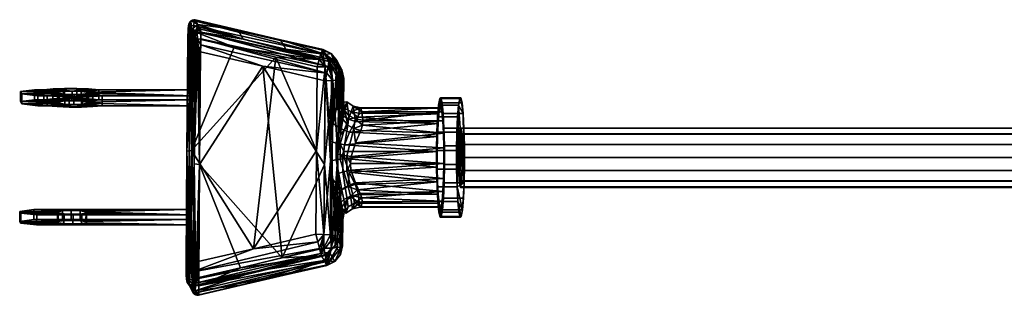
# Model space of a CAD drawing. Header units: millimetres. Extents: x -820 to 13, y -225 to 225.
# Tile 1 of 256: x -820 to -722, y -14 to 14. Entities that reach past the tile are written whole.
import ezdxf

# ---------------------------------------------------------------- set-up
doc = ezdxf.new("R2010")
doc.units = ezdxf.units.MM
doc.header["$MEASUREMENT"] = 0
doc.layers.add('Default', color=7, linetype='Continuous', true_color=0x000000)

msp = doc.modelspace()

# ---------------------------------------------------------------- meshes
at = {"layer": 'Default', "color": 18, "true_color": 0x000000}
mesh = msp.add_polyface(dxfattribs=at)
corners = [(-803.442, 11.898, 20.14), (-803.413, 12.813, 20.576), (-803.366, 12.978, 20.406), (-803.428, 11.916, 19.985), (-803.366, 11.932, 19.842), (-803.376, 13.176, 21.144), (-803.318, 13.405, 21.059), (-803.332, 13.251, 21.807), (-803.308, 13.398, 21.822), (-803.53, 0.647, 18.81), (-803.428, 11.916, 19.985), (-803.366, 11.932, 19.842), (-803.442, 11.898, 20.14), (-803.53, 0.647, 18.81), (-803.291, 5.756, 22.428), (-803.442, 11.898, 20.14), (-803.332, 13.251, 21.807), (-803.376, 13.176, 21.144), (-803.413, 12.813, 20.576), (-803.283, 6.749, 22.546), (-812, 6.161, 28.1), (-814.809, 6.279, 27.291), (-812.917, 6.071, 28.919), (-813.454, 6.4, 26.17), (-813.949, 6.312, 26.949), (-813.515, 6.509, 25.251), (-802.954, 6.161, 27.5), (-816.471, 6.071, 29.155), (-812.329, 6.749, 23.146), (-814.108, 6.598, 24.544), (-815.007, 6.631, 24.319), (-803.283, 6.749, 22.546), (-813.346, 6.838, 22.455), (-814.534, 6.886, 22.133), (-815.764, 6.886, 22.214), (-814.817, 5.286, 27.174), (-814.809, 6.279, 27.291), (-813.949, 6.312, 26.949), (-813.956, 5.319, 26.832), (-813.462, 5.407, 26.052), (-813.454, 6.4, 26.17), (-813.515, 6.509, 25.251), (-813.523, 5.516, 25.134), (-814.108, 6.598, 24.544), (-814.116, 5.605, 24.427), (-815.014, 5.638, 24.201), (-815.007, 6.631, 24.319), (-812.917, 6.071, 28.919), (-812.925, 5.078, 28.802), (-812.008, 5.168, 27.983), (-812, 6.161, 28.1), (-814.052, 6.024, 29.395), (-814.06, 5.031, 29.278), (-815.29, 5.031, 29.36), (-815.282, 6.024, 29.477), (-813.346, 6.838, 22.455), (-813.353, 5.845, 22.338), (-814.542, 5.893, 22.015), (-814.534, 6.886, 22.133), (-812.329, 6.749, 23.146), (-812.337, 5.756, 23.028), (-812.329, 6.749, 23.146), (-803.283, 6.749, 22.546), (-803.291, 5.756, 22.428), (-812.337, 5.756, 23.028), (-812.008, 5.168, 27.983), (-802.962, 5.168, 27.383), (-802.954, 6.161, 27.5), (-812, 6.161, 28.1), (-814.542, 5.893, 22.015), (-813.353, 5.845, 22.338), (-815.771, 5.893, 22.097), (-812.337, 5.756, 23.028), (-815.014, 5.638, 24.201), (-813.523, 5.516, 25.134), (-814.116, 5.605, 24.427), (-803.291, 5.756, 22.428), (-802.962, 5.168, 27.383), (-813.462, 5.407, 26.052), (-816.907, 5.845, 22.573), (-812.008, 5.168, 27.983), (-813.956, 5.319, 26.832)]
mesh.append_faces([[corners[k] for k in face] for face in [(0, 1, 2, 3), (2, 4, 3, 3), (2, 1, 5, 6), (7, 8, 5, 5), (9, 10, 11, 11), (10, 9, 12, 12), (13, 14, 15, 15), (15, 16, 17, 17), (17, 18, 15, 15), (19, 16, 15, 15), (20, 21, 22, 22), (20, 23, 24, 24), (25, 23, 26, 26), (24, 21, 20, 20), (23, 20, 26, 26), (21, 27, 22, 22), (28, 29, 25, 25), (28, 30, 29, 29), (25, 31, 28, 28), (28, 32, 30, 30), (31, 25, 26, 26), (33, 34, 32, 32), (35, 36, 37, 38), (39, 40, 41, 42), (42, 41, 43, 44), (38, 37, 40, 39), (45, 44, 43, 46), (47, 48, 49, 50), (47, 51, 52, 48), (53, 52, 51, 54), (55, 56, 57, 58), (59, 60, 56, 55), (61, 62, 63, 64), (65, 66, 67, 68), (69, 70, 71, 71), (72, 73, 70, 70), (72, 74, 75, 75), (76, 77, 78, 74), (75, 73, 72, 72), (74, 72, 76, 76), (73, 79, 70, 70), (80, 81, 78, 78)]], dxfattribs={"color": 18})
mesh = msp.add_polyface(dxfattribs=at)
corners = [(-803.149, 13.576, 20.986), (-803.212, 13.104, 20.267), (-803.366, 12.978, 20.406), (-803.318, 13.405, 21.059), (-803.376, 13.176, 21.144), (-803.308, 13.398, 21.822), (-803.14, 13.64, 21.84), (-803.242, 13.531, 21.834), (-803.263, 11.945, 19.725), (-803.366, 11.932, 19.842), (-803.129, 11.954, 19.645), (-802.926, 12.608, 19.799), (-802.976, 11.956, 19.611), (-802.867, 13.16, 20.187), (-803.01, 13.714, 21.84), (-802.864, 13.746, 21.834), (-802.786, 13.637, 20.941), (-802.716, 13.734, 21.823), (-803.069, 12.781, 25.77), (-802.806, 12.31, 29.734), (-802.783, 12.457, 29.75), (-802.717, 12.591, 29.761), (-802.614, 12.699, 29.767), (-803.308, 13.398, 21.822), (-803.332, 13.251, 21.807), (-803.242, 13.531, 21.834), (-803.14, 13.64, 21.84), (-802.453, 13.264, 25.787), (-803.01, 13.714, 21.84), (-802.716, 13.734, 21.823), (-802.864, 13.746, 21.834), (-802.783, 12.457, 29.75), (-802.806, 12.31, 29.734), (-802.764, 12.082, 30.36), (-802.693, 12.286, 30.489), (-802.717, 12.591, 29.761), (-802.661, 11.718, 31.025), (-802.719, 10.604, 31.039), (-802.685, 10.586, 31.191), (-802.807, -0.647, 29.71), (-802.605, 10.57, 31.324), (-802.685, 10.586, 31.191), (-802.719, 10.604, 31.039), (-803.129, 11.954, 19.645), (-802.976, 11.956, 19.611), (-803.064, 0.705, 18.282), (-803.263, 11.945, 19.725), (-803.366, 11.932, 19.842), (-802.954, 6.161, 27.5), (-802.962, 5.168, 27.383), (-802.719, 10.604, 31.039), (-802.806, 12.31, 29.734), (-802.764, 12.082, 30.36), (-803.069, 12.781, 25.77), (-803.283, 6.749, 22.546), (-803.442, 11.898, 20.14), (-803.291, 5.756, 22.428), (-803.332, 13.251, 21.807)]
mesh.append_faces([[corners[k] for k in face] for face in [(0, 1, 2, 3), (3, 4, 5, 5), (6, 0, 3, 7), (5, 7, 3, 3), (1, 8, 9, 2), (10, 8, 1, 1), (10, 11, 12, 12), (11, 10, 1, 1), (13, 11, 1, 1), (14, 15, 0, 0), (0, 16, 13, 1), (6, 14, 0, 0), (17, 16, 15, 15), (0, 15, 16, 16), (18, 19, 20, 20), (18, 21, 22, 22), (18, 20, 21, 21), (23, 24, 18, 18), (18, 25, 23, 23), (26, 25, 18, 18), (18, 27, 26, 26), (27, 28, 26, 26), (27, 29, 30, 30), (30, 28, 27, 27), (31, 32, 33, 33), (34, 31, 33, 33), (35, 31, 34, 34), (36, 37, 38, 38), (33, 37, 36, 36), (36, 34, 33, 33), (39, 40, 41, 41), (39, 41, 42, 42), (43, 44, 45, 45), (45, 46, 43, 43), (47, 46, 45, 45), (48, 49, 50, 50), (51, 50, 52, 52), (51, 53, 48, 48), (50, 51, 48, 48), (53, 54, 48, 48), (54, 55, 56, 56), (57, 54, 53, 53)]], dxfattribs={"color": 18})
mesh = msp.add_polyface(dxfattribs=at)
corners = [(-802.453, 13.264, 25.787), (-803.069, 12.781, 25.77), (-802.614, 12.699, 29.767), (-802.484, 12.773, 29.767), (-802.338, 12.806, 29.761), (-802.19, 12.794, 29.75), (-802.489, 11.811, 31.168), (-802.513, 12.438, 30.576), (-802.693, 12.286, 30.489), (-802.661, 11.718, 31.025), (-802.717, 12.591, 29.761), (-802.614, 12.699, 29.767), (-802.605, 10.57, 31.324), (-802.487, 10.557, 31.426), (-802.685, 10.586, 31.191), (-802.338, 12.806, 29.761), (-802.484, 12.773, 29.767), (-802.146, 12.492, 30.587), (-802.19, 12.794, 29.75), (-802.136, 11.852, 31.213), (-802.343, 10.549, 31.488), (-802.152, 11.224, 31.465), (-802.188, 10.546, 31.502), (-802.276, -0.705, 30.173), (-802.188, 10.546, 31.502), (-802.343, 10.549, 31.488), (-802.487, 10.557, 31.426), (-802.605, 10.57, 31.324), (-802.807, -0.647, 29.71), (-794.676, 10.025, 18.831), (-803.064, 0.705, 18.282), (-798.826, 10.991, 19.221), (-802.976, 11.956, 19.611), (-802.926, 12.608, 19.799), (-798.826, 10.991, 19.221), (-802.976, 11.956, 19.611), (-802.867, 13.16, 20.187), (-790.337, 9.782, 18.668), (-794.676, 10.025, 18.831), (-798.453, 12.743, 21.423), (-802.786, 13.637, 20.941), (-802.716, 13.734, 21.823), (-790.012, 10.702, 19.848), (-790.156, 10.359, 19.162), (-794.189, 11.751, 21.022), (-802.152, 11.224, 31.465), (-795.963, 9.097, 30.917), (-789.568, 8.407, 30.257), (-802.188, 10.546, 31.502), (-802.136, 11.852, 31.213), (-802.146, 12.492, 30.587), (-789.386, 9.581, 29.292), (-797.927, 11.802, 29.35), (-802.19, 12.794, 29.75), (-789.445, 9.086, 29.892), (-802.188, 10.546, 31.502), (-802.276, -0.705, 30.173), (-795.963, 9.097, 30.917), (-802.453, 13.264, 25.787), (-802.19, 12.794, 29.75), (-797.927, 11.802, 29.35), (-802.716, 13.734, 21.823), (-798.453, 12.743, 21.423), (-794.189, 11.751, 21.022), (-793.664, 10.81, 28.949)]
mesh.append_faces([[corners[k] for k in face] for face in [(0, 1, 2, 2), (0, 3, 4, 4), (4, 5, 0, 0), (3, 0, 2, 2), (6, 7, 8, 9), (10, 8, 7, 11), (9, 12, 13, 6), (14, 12, 9, 9), (15, 16, 7, 7), (11, 7, 16, 16), (17, 18, 15, 15), (7, 17, 15, 15), (6, 19, 17, 7), (13, 20, 6, 6), (21, 6, 20, 20), (6, 21, 19, 19), (20, 22, 21, 21), (23, 24, 25, 25), (23, 25, 26, 26), (27, 28, 26, 26), (29, 30, 31, 31), (31, 30, 32, 32), (33, 34, 35, 35), (36, 37, 33, 33), (37, 38, 34, 34), (37, 34, 33, 33), (39, 40, 41, 41), (42, 40, 39, 39), (42, 43, 40, 40), (42, 39, 44, 44), (36, 40, 43, 43), (45, 46, 47, 47), (48, 46, 45, 45), (49, 45, 47, 47), (50, 51, 52, 52), (50, 52, 53, 53), (49, 54, 50, 50), (55, 56, 57, 57), (58, 59, 60, 60), (61, 58, 62, 62), (60, 62, 58, 58), (63, 62, 60, 64)]], dxfattribs={"color": 18})
mesh = msp.add_polyface(dxfattribs=at)
corners = [(-789.386, 9.581, 29.292), (-787.975, 7.794, 28.987), (-788.608, 9.433, 28.451), (-787.874, 7.884, 28.218), (-788.063, 8.743, 28.333), (-789.401, 9.819, 28.549), (-789.445, 9.086, 29.892), (-788.984, 7.667, 30.131), (-789.568, 8.407, 30.257), (-788.365, 7.718, 29.658), (-789.738, 7.649, 30.332), (-789.663, 10.289, 24.585), (-789.401, 9.819, 28.549), (-788.608, 9.433, 28.451), (-789.926, 10.759, 20.622), (-789.134, 10.374, 20.523), (-788.063, 8.743, 28.333), (-788.589, 9.684, 20.405), (-788.136, 8.355, 24.255), (-787.874, 7.884, 28.218), (-788.399, 8.825, 20.291), (-789.753, 9.042, 18.542), (-790.156, 10.359, 19.162), (-790.012, 10.702, 19.848), (-790.526, 9.06, 18.442), (-790.337, 9.782, 18.668), (-789.077, 8.991, 18.928), (-789.134, 10.374, 20.523), (-788.602, 8.915, 19.543), (-788.589, 9.684, 20.405), (-788.399, 8.825, 20.291), (-789.926, 10.759, 20.622), (-788.42, 6.175, 19.978), (-788.608, 4.947, 19.126), (-788.399, 8.825, 20.291), (-788.147, 6.951, 24.089), (-788.136, 8.355, 24.255), (-787.874, 7.884, 28.218), (-788.288, 6.879, 21.974), (-788.399, 8.825, 20.291), (-788.42, 6.175, 19.978), (-790.592, 0.705, 17.455), (-794.676, 10.025, 18.831), (-790.526, 9.06, 18.442), (-794.676, 10.025, 18.831), (-790.337, 9.782, 18.668), (-790.526, 9.06, 18.442), (-802.867, 13.16, 20.187), (-790.156, 10.359, 19.162), (-790.012, 10.702, 19.848), (-794.189, 11.751, 21.022), (-789.926, 10.759, 20.622), (-795.963, 9.097, 30.917), (-789.738, 7.649, 30.332), (-789.568, 8.407, 30.257), (-802.136, 11.852, 31.213), (-789.445, 9.086, 29.892), (-802.146, 12.492, 30.587), (-789.386, 9.581, 29.292), (-793.664, 10.81, 28.949), (-789.401, 9.819, 28.549), (-797.927, 11.802, 29.35), (-789.663, 10.289, 24.585), (-793.664, 10.81, 28.949), (-789.401, 9.819, 28.549), (-789.926, 10.759, 20.622), (-794.189, 11.751, 21.022)]
mesh.append_faces([[corners[k] for k in face] for face in [(0, 1, 2, 2), (3, 4, 1, 1), (2, 1, 4, 4), (0, 2, 5, 5), (6, 7, 0, 0), (8, 7, 6, 6), (0, 7, 9, 9), (8, 10, 7, 7), (1, 0, 9, 9), (11, 12, 13, 13), (14, 11, 15, 15), (13, 15, 11, 11), (13, 16, 17, 15), (18, 16, 19, 19), (20, 17, 18, 18), (16, 18, 17, 17), (21, 22, 23, 23), (21, 24, 25, 25), (22, 21, 25, 25), (21, 23, 26, 26), (27, 28, 23, 23), (28, 27, 29, 29), (28, 26, 23, 23), (29, 30, 28, 28), (31, 27, 23, 23), (32, 33, 34, 34), (35, 36, 37, 37), (38, 39, 35, 35), (36, 35, 39, 39), (39, 38, 40, 40), (41, 42, 43, 43), (44, 45, 46, 46), (45, 47, 48, 48), (49, 50, 51, 51), (52, 53, 54, 54), (55, 54, 56, 56), (57, 56, 58, 58), (59, 58, 60, 60), (59, 61, 58, 58), (62, 63, 64, 64), (65, 66, 62, 62), (63, 62, 66, 66)]], dxfattribs={"color": 18})
mesh = msp.add_polyface(dxfattribs=at)
corners = [(-803.53, 0.647, 18.81), (-803.064, 0.705, 18.282), (-803.44, -10.557, 17.067), (-803.366, 11.932, 19.842), (-803.53, 0.647, 18.81), (-803.359, -5.198, 21.393), (-803.291, 5.756, 22.428), (-803.619, -10.604, 17.481), (-820.223, -5.375, 24.004), (-818.825, -5.198, 22.419), (-818.833, -6.191, 22.301), (-820.231, -6.368, 23.887), (-818.53, -5.726, 26.863), (-803.064, -5.726, 25.838), (-814.903, -5.638, 25.883), (-814.042, -5.605, 25.541), (-813.547, -5.516, 24.762), (-813.608, -5.407, 23.843), (-820.126, -5.549, 25.476), (-815.801, -5.605, 25.658), (-816.394, -5.516, 24.951), (-816.455, -5.407, 24.032), (-820.223, -5.375, 24.004), (-803.359, -5.198, 21.393), (-814.201, -5.319, 23.136), (-818.825, -5.198, 22.419), (-815.1, -5.286, 22.911), (-815.961, -5.319, 23.253), (-820.133, -6.542, 25.359), (-820.126, -5.549, 25.476), (-820.223, -5.375, 24.004), (-820.231, -6.368, 23.887), (-820.133, -6.542, 25.359), (-818.538, -6.719, 26.746), (-818.53, -5.726, 26.863), (-820.126, -5.549, 25.476), (-814.05, -6.598, 25.424), (-814.911, -6.631, 25.766), (-814.903, -5.638, 25.883), (-814.042, -5.605, 25.541), (-813.555, -6.509, 24.645), (-813.547, -5.516, 24.762), (-813.608, -5.407, 23.843), (-813.616, -6.4, 23.726), (-814.209, -6.312, 23.019), (-814.201, -5.319, 23.136), (-815.108, -6.279, 22.794), (-815.1, -5.286, 22.911), (-815.969, -6.312, 23.136), (-815.961, -5.319, 23.253), (-816.455, -5.407, 24.032), (-816.463, -6.4, 23.915), (-815.809, -6.598, 25.541), (-816.402, -6.509, 24.834), (-816.394, -5.516, 24.951), (-815.801, -5.605, 25.658), (-814.911, -6.631, 25.766), (-814.903, -5.638, 25.883), (-818.825, -5.198, 22.419), (-803.359, -5.198, 21.393), (-803.367, -6.191, 21.275), (-818.833, -6.191, 22.301), (-812.008, 5.168, 27.983), (-814.817, 5.286, 27.174), (-813.956, 5.319, 26.832), (-813.462, 5.407, 26.052), (-802.962, 5.168, 27.383), (-812.925, 5.078, 28.802), (-816.478, 5.078, 29.037), (-814.06, 5.031, 29.278), (-817.495, 5.168, 28.347), (-815.716, 5.319, 26.948), (-820.023, 5.344, 27.022), (-818.428, 5.168, 28.409), (-815.29, 5.031, 29.36)]
mesh.append_faces([[corners[k] for k in face] for face in [(0, 1, 2, 2), (3, 1, 0, 0), (4, 5, 6, 6), (7, 5, 4, 4), (8, 9, 10, 11), (12, 13, 14, 14), (15, 14, 13, 13), (13, 16, 15, 15), (16, 13, 17, 17), (18, 12, 19, 19), (14, 19, 12, 12), (20, 21, 22, 18), (19, 20, 18, 18), (23, 24, 17, 17), (25, 26, 23, 23), (24, 23, 26, 26), (23, 17, 13, 13), (27, 22, 21, 21), (22, 27, 25, 25), (26, 25, 27, 27), (28, 29, 30, 31), (32, 33, 34, 35), (36, 37, 38, 39), (40, 41, 42, 43), (44, 43, 42, 45), (36, 39, 41, 40), (46, 44, 45, 47), (48, 49, 50, 51), (52, 53, 54, 55), (56, 52, 55, 57), (53, 51, 50, 54), (49, 48, 46, 47), (58, 59, 60, 61), (62, 63, 64, 64), (65, 66, 62, 62), (63, 67, 68, 68), (62, 67, 63, 63), (69, 68, 67, 67), (63, 70, 71, 71), (72, 70, 73, 73), (70, 63, 68, 68), (68, 69, 74, 74)]], dxfattribs={"color": 18})
mesh = msp.add_polyface(dxfattribs=at)
corners = [(-802.52, -11.954, 28.83), (-802.364, -11.956, 28.844), (-802.276, -0.705, 30.173), (-802.663, -11.945, 28.768), (-802.807, -0.647, 29.71), (-802.487, 10.557, 31.426), (-802.861, -11.916, 28.533), (-802.781, -11.932, 28.666), (-802.896, -11.898, 28.381), (-802.861, -11.916, 28.533), (-802.896, -11.898, 28.381), (-802.907, -12.448, 28.21), (-802.842, -12.664, 28.343), (-802.781, -11.932, 28.666), (-802.663, -11.945, 28.768), (-802.678, -12.758, 28.484), (-802.52, -11.954, 28.83), (-802.335, -12.805, 28.538), (-802.364, -11.956, 28.844), (-803.097, -11.441, 17.046), (-803.429, -11.414, 17.154), (-803.305, -10.549, 16.987), (-803.027, -12.208, 17.506), (-803.382, -12.158, 17.582), (-803.153, -10.546, 16.953), (-803.064, 0.705, 18.282), (-803.153, -10.546, 16.953), (-803.305, -10.549, 16.987), (-803.44, -10.557, 17.067), (-802.661, -13.264, 22.653), (-796.506, -11.306, 18.44), (-789.825, -10.289, 22.155), (-798.119, -12.743, 26.45), (-803.153, -10.546, 16.953), (-796.905, -9.097, 16.71), (-803.097, -11.441, 17.046), (-790.48, -8.407, 16.52), (-790.309, -9.086, 16.865), (-803.027, -12.208, 17.506), (-802.973, -12.602, 18.048), (-790.171, -9.581, 17.452), (-796.506, -11.306, 18.44), (-802.924, -12.794, 18.689), (-803.153, -10.546, 16.953), (-803.064, 0.705, 18.282), (-796.905, -9.097, 16.71), (-794.676, 10.025, 18.831), (-790.592, 0.705, 17.455), (-803.006, -13.251, 26.714), (-802.896, -11.898, 28.381), (-803.072, -6.719, 25.72), (-803.064, -5.726, 25.838), (-802.807, -0.647, 29.71), (-803.269, -12.781, 22.751), (-803.367, -6.191, 21.275), (-802.719, 10.604, 31.039), (-802.962, 5.168, 27.383), (-803.359, -5.198, 21.393), (-803.291, 5.756, 22.428), (-798.199, -10.991, 28.682), (-802.364, -11.956, 28.844), (-802.335, -12.805, 28.538), (-789.711, -9.782, 28.109), (-789.545, -10.702, 26.896), (-802.36, -13.698, 27.286), (-793.84, -11.751, 26.284), (-798.199, -10.991, 28.682), (-802.276, -0.705, 30.173), (-802.364, -11.956, 28.844), (-794.034, -10.025, 28.52), (-795.963, 9.097, 30.917)]
mesh.append_faces([[corners[k] for k in face] for face in [(0, 1, 2, 2), (2, 3, 0, 0), (4, 3, 2, 2), (4, 2, 5, 5), (4, 6, 7, 7), (6, 4, 8, 8), (7, 3, 4, 4), (9, 10, 11, 11), (12, 13, 9, 9), (14, 15, 16, 16), (17, 18, 16, 16), (19, 20, 21, 21), (20, 19, 22, 23), (21, 24, 19, 19), (25, 26, 27, 27), (25, 27, 28, 28), (29, 30, 31, 31), (32, 29, 31, 31), (33, 34, 35, 35), (36, 35, 34, 34), (35, 37, 38, 38), (39, 40, 41, 41), (38, 40, 39, 39), (42, 39, 41, 41), (37, 40, 38, 38), (43, 44, 45, 45), (45, 44, 46, 46), (47, 45, 46, 46), (48, 49, 50, 50), (49, 51, 50, 50), (51, 49, 52, 52), (53, 48, 50, 50), (54, 53, 50, 50), (52, 55, 56, 56), (57, 51, 56, 58), (52, 56, 51, 51), (59, 60, 61, 61), (62, 59, 61, 61), (63, 64, 65, 65), (66, 67, 68, 68), (67, 66, 69, 69), (70, 67, 69, 69)]], dxfattribs={"color": 18})
mesh = msp.add_polyface(dxfattribs=at)
corners = [(-789.884, -7.667, 16.568), (-790.657, -7.649, 16.468), (-790.592, 0.705, 17.455), (-789.208, -7.718, 16.955), (-789.206, -0.33, 17.78), (-788.973, -2.181, 17.805), (-788.732, -7.794, 17.569), (-788.674, -3.839, 18.089), (-788.53, -7.884, 18.317), (-788.509, -5.234, 18.63), (-789.115, -9.042, 28.157), (-789.803, -0.705, 29.345), (-789.869, -9.06, 28.358), (-788.496, -8.991, 27.684), (-788.489, -1.615, 28.611), (-788.473, 0.33, 28.84), (-788.984, 7.667, 30.131), (-788.283, -3.405, 28.121), (-788.058, -4.947, 27.427), (-788.106, -8.915, 27.013), (-787.984, -6.175, 26.557), (-788.004, -8.825, 26.244), (-796.905, -9.097, 16.71), (-790.592, 0.705, 17.455), (-790.657, -7.649, 16.468), (-788.653, -0.242, 18.104), (-788.239, -0.178, 18.214), (-787.442, -2.899, 18.964), (-788.065, -3.227, 18.759), (-787.812, -0.113, 18.233), (-787.336, -1.456, 18.414), (-787.879, 0.587, 18.272), (-788.324, -4.662, 19.127), (-787.863, -4.177, 19.528), (-788.973, -2.181, 17.805), (-789.206, -0.33, 17.78), (-788.674, -3.839, 18.089), (-788.509, -5.234, 18.63), (-788.392, -6.386, 20.407), (-788.509, -5.234, 18.63), (-788.324, -4.662, 19.127), (-788.256, -6.951, 22.446), (-787.856, -5.5, 26.188), (-787.661, -5.547, 22.574), (-787.863, -4.177, 19.528), (-787.984, -6.175, 26.557), (-788.116, -6.879, 24.561), (-787.982, -1.445, 28.246), (-787.585, -1.351, 28.101), (-787.572, 0.178, 28.282), (-787.968, 0.242, 28.445), (-788.473, 0.33, 28.84), (-788.489, -1.615, 28.611), (-787.534, -4.186, 26.843), (-787.738, -2.957, 27.666), (-788.283, -3.405, 28.121), (-788.058, -4.947, 27.427), (-787.984, -6.175, 26.557), (-787.856, -5.5, 26.188), (-789.803, -0.705, 29.345), (-795.963, 9.097, 30.917), (-794.034, -10.025, 28.52), (-788.004, -8.825, 26.244), (-788.116, -6.879, 24.561), (-787.984, -6.175, 26.557), (-788.53, -7.884, 18.317), (-788.509, -5.234, 18.63), (-788.392, -6.386, 20.407)]
mesh.append_faces([[corners[k] for k in face] for face in [(0, 1, 2, 2), (3, 0, 4, 4), (4, 5, 3, 3), (3, 5, 6, 6), (7, 6, 5, 5), (8, 7, 9, 9), (6, 7, 8, 8), (10, 11, 12, 12), (10, 13, 14, 14), (14, 15, 10, 10), (10, 16, 11, 11), (16, 10, 15, 15), (17, 14, 13, 13), (18, 17, 19, 19), (13, 19, 17, 17), (20, 18, 21, 21), (19, 21, 18, 18), (22, 23, 24, 24), (25, 26, 27, 28), (27, 26, 29, 30), (31, 29, 26, 26), (32, 28, 33, 33), (25, 28, 34, 35), (36, 32, 37, 37), (36, 34, 28, 28), (36, 28, 32, 32), (38, 39, 40, 40), (40, 41, 38, 38), (42, 40, 43, 43), (43, 40, 44, 44), (42, 41, 40, 40), (42, 45, 46, 46), (46, 41, 42, 42), (47, 48, 49, 50), (47, 50, 51, 52), (53, 54, 55, 56), (57, 58, 56, 56), (56, 58, 53, 53), (52, 55, 54, 47), (59, 60, 61, 61), (62, 63, 64, 64), (65, 66, 67, 67)]], dxfattribs={"color": 18})
mesh = msp.add_polyface(dxfattribs=at)
corners = [(-789.753, 9.042, 18.542), (-790.592, 0.705, 17.455), (-790.526, 9.06, 18.442), (-789.077, 8.991, 18.928), (-789.192, 1.615, 18.009), (-789.206, -0.33, 17.78), (-789.884, -7.667, 16.568), (-788.924, 3.405, 18.467), (-788.608, 4.947, 19.126), (-788.602, 8.915, 19.543), (-788.399, 8.825, 20.291), (-788.147, 6.951, 24.089), (-787.874, 7.884, 28.218), (-788.012, 6.386, 26.128), (-787.894, 5.234, 27.905), (-788.984, 7.667, 30.131), (-789.738, 7.649, 30.332), (-789.803, -0.705, 29.345), (-788.365, 7.718, 29.658), (-788.473, 0.33, 28.84), (-788.245, 2.181, 28.784), (-787.975, 7.794, 28.987), (-787.986, 3.839, 28.463), (-787.874, 7.884, 28.218), (-787.894, 5.234, 27.905), (-788.012, 6.386, 26.128), (-787.894, 5.234, 27.905), (-787.776, 4.662, 27.388), (-788.147, 6.951, 24.089), (-788.244, 5.5, 20.328), (-787.574, 5.547, 23.884), (-788.42, 6.175, 19.978), (-788.288, 6.879, 21.974), (-787.792, 4.927, 20.604), (-788.642, 1.445, 18.304), (-788.229, 1.351, 18.395), (-788.239, -0.178, 18.214), (-788.653, -0.242, 18.104), (-788.323, 2.957, 18.846), (-787.825, 2.713, 18.936), (-788.013, 4.186, 19.635), (-787.396, 3.809, 19.756), (-787.803, 1.276, 18.396), (-787.879, 0.587, 18.272), (-787.295, 2.533, 18.888), (-789.206, -0.33, 17.78), (-789.192, 1.615, 18.009), (-788.244, 5.5, 20.328), (-787.792, 4.927, 20.604), (-788.924, 3.405, 18.467), (-788.608, 4.947, 19.126), (-788.42, 6.175, 19.978), (-787.968, 0.242, 28.445), (-787.471, 3.227, 27.718), (-788.245, 2.181, 28.784), (-788.473, 0.33, 28.84), (-787.986, 3.839, 28.463), (-787.776, 4.662, 27.388), (-787.894, 5.234, 27.905), (-795.963, 9.097, 30.917), (-789.803, -0.705, 29.345), (-789.738, 7.649, 30.332)]
mesh.append_faces([[corners[k] for k in face] for face in [(0, 1, 2, 2), (0, 3, 4, 4), (4, 5, 0, 0), (0, 6, 1, 1), (6, 0, 5, 5), (7, 4, 3, 3), (8, 7, 9, 9), (3, 9, 7, 7), (9, 10, 8, 8), (11, 12, 13, 13), (12, 14, 13, 13), (15, 16, 17, 17), (18, 15, 19, 19), (19, 20, 18, 18), (18, 20, 21, 21), (22, 21, 20, 20), (23, 22, 24, 24), (21, 22, 23, 23), (25, 26, 27, 27), (27, 28, 25, 25), (29, 27, 30, 30), (29, 28, 27, 27), (29, 31, 32, 32), (29, 30, 33, 33), (32, 28, 29, 29), (34, 35, 36, 37), (38, 39, 35, 34), (40, 41, 39, 38), (35, 42, 43, 43), (44, 42, 35, 39), (35, 43, 36, 36), (34, 37, 45, 46), (47, 48, 40, 40), (40, 38, 49, 50), (51, 47, 50, 50), (50, 47, 40, 40), (46, 49, 38, 34), (52, 53, 54, 55), (56, 57, 58, 58), (56, 54, 53, 53), (56, 53, 57, 57), (59, 60, 61, 61)]], dxfattribs={"color": 18})
mesh = msp.add_polyface(dxfattribs=at)
corners = [(-820.147, 6.572, 25.157), (-818.749, 6.749, 23.571), (-818.757, 5.756, 23.454), (-820.155, 5.579, 25.04), (-814.052, 6.024, 29.395), (-812.917, 6.071, 28.919), (-816.471, 6.071, 29.155), (-814.809, 6.279, 27.291), (-817.487, 6.161, 28.464), (-815.282, 6.024, 29.477), (-820.015, 6.337, 27.139), (-815.708, 6.312, 27.066), (-816.301, 6.4, 26.359), (-818.42, 6.161, 28.526), (-820.147, 6.572, 25.157), (-815.007, 6.631, 24.319), (-813.346, 6.838, 22.455), (-816.899, 6.838, 22.691), (-816.362, 6.509, 25.44), (-815.868, 6.598, 24.661), (-817.816, 6.749, 23.51), (-818.749, 6.749, 23.571), (-815.764, 6.886, 22.214), (-820.023, 5.344, 27.022), (-820.015, 6.337, 27.139), (-820.147, 6.572, 25.157), (-820.155, 5.579, 25.04), (-820.023, 5.344, 27.022), (-818.428, 5.168, 28.409), (-818.42, 6.161, 28.526), (-820.015, 6.337, 27.139), (-816.37, 5.516, 25.323), (-815.875, 5.605, 24.543), (-815.868, 6.598, 24.661), (-816.362, 6.509, 25.44), (-815.716, 5.319, 26.948), (-816.309, 5.407, 26.241), (-816.301, 6.4, 26.359), (-815.708, 6.312, 27.066), (-814.817, 5.286, 27.174), (-814.809, 6.279, 27.291), (-815.014, 5.638, 24.201), (-815.007, 6.631, 24.319), (-816.471, 6.071, 29.155), (-816.478, 5.078, 29.037), (-815.29, 5.031, 29.36), (-815.282, 6.024, 29.477), (-817.487, 6.161, 28.464), (-817.495, 5.168, 28.347), (-817.816, 6.749, 23.51), (-816.899, 6.838, 22.691), (-816.907, 5.845, 22.573), (-817.824, 5.756, 23.392), (-815.764, 6.886, 22.214), (-815.771, 5.893, 22.097), (-814.534, 6.886, 22.133), (-814.542, 5.893, 22.015), (-818.749, 6.749, 23.571), (-817.816, 6.749, 23.51), (-817.824, 5.756, 23.392), (-818.757, 5.756, 23.454), (-816.907, 5.845, 22.573), (-815.014, 5.638, 24.201), (-817.824, 5.756, 23.392), (-813.353, 5.845, 22.338), (-815.771, 5.893, 22.097), (-820.155, 5.579, 25.04), (-815.875, 5.605, 24.543), (-816.37, 5.516, 25.323), (-818.757, 5.756, 23.454), (-816.309, 5.407, 26.241), (-820.023, 5.344, 27.022), (-815.716, 5.319, 26.948), (-817.495, 5.168, 28.347), (-818.428, 5.168, 28.409), (-817.495, 5.168, 28.347), (-817.487, 6.161, 28.464), (-818.42, 6.161, 28.526)]
mesh.append_faces([[corners[k] for k in face] for face in [(0, 1, 2, 3), (4, 5, 6, 6), (6, 7, 8, 8), (4, 6, 9, 9), (10, 11, 12, 12), (10, 13, 8, 8), (10, 12, 14, 14), (11, 10, 8, 8), (7, 11, 8, 8), (15, 16, 17, 17), (14, 18, 19, 19), (20, 14, 19, 19), (12, 18, 14, 14), (15, 20, 19, 19), (14, 20, 21, 21), (20, 15, 17, 17), (17, 16, 22, 22), (23, 24, 25, 26), (27, 28, 29, 30), (31, 32, 33, 34), (35, 36, 37, 38), (39, 35, 38, 40), (36, 31, 34, 37), (32, 41, 42, 33), (43, 44, 45, 46), (47, 48, 44, 43), (49, 50, 51, 52), (50, 53, 54, 51), (54, 53, 55, 56), (57, 58, 59, 60), (61, 62, 63, 63), (64, 61, 65, 65), (66, 67, 68, 68), (66, 69, 63, 63), (66, 68, 70, 70), (67, 66, 63, 63), (62, 67, 63, 63), (71, 70, 72, 72), (73, 71, 72, 72), (66, 70, 71, 71), (74, 75, 76, 77)]], dxfattribs={"color": 18})
mesh = msp.add_polyface(dxfattribs=at)
corners = [(-786.024, 3.238, 26.939), (-777.935, 2.443, 26.959), (-777.999, 3.672, 25.992), (-778.467, 3.394, 18.942), (-778.584, 2.512, 17.169), (-778.524, 2.093, 18.075), (-778.552, 0.588, 17.651), (-778.618, 0.705, 16.66), (-778.548, -0.975, 17.713), (-778.515, 4.073, 18.21), (-778.288, 4.904, 21.633), (-778.301, 5.885, 21.438), (-778.418, 5.235, 19.681), (-778.385, 4.363, 20.168), (-778.185, 4.965, 23.192), (-778.085, 4.541, 24.695), (-778.058, 5.449, 25.112), (-778.177, 5.958, 23.31), (-777.999, 3.672, 25.992), (-777.954, 4.406, 26.67), (-777.935, 2.443, 26.959), (-777.877, 2.932, 27.829), (-777.899, 0.975, 27.499), (-777.834, 1.17, 28.478), (-777.895, -0.588, 27.56), (-778.584, 2.512, 17.169), (-778.515, 4.073, 18.21), (-776.52, 4.073, 18.077), (-776.589, 2.512, 17.037), (-778.418, 5.235, 19.681), (-778.301, 5.885, 21.438), (-776.306, 5.885, 21.306), (-776.422, 5.235, 19.548), (-778.177, 5.958, 23.31), (-776.182, 5.958, 23.177), (-778.058, 5.449, 25.112), (-777.954, 4.406, 26.67), (-775.959, 4.406, 26.537), (-776.062, 5.449, 24.98), (-777.834, 1.17, 28.478), (-775.839, 1.17, 28.345), (-775.882, 2.932, 27.697), (-777.877, 2.932, 27.829), (-777.829, -0.705, 28.551), (-775.834, -0.705, 28.419), (-776.623, 0.705, 16.528), (-778.618, 0.705, 16.66), (-776.422, 5.235, 19.548), (-776.623, 0.705, 16.528), (-776.589, 2.512, 17.037), (-776.618, -1.17, 16.602), (-776.52, 4.073, 18.077), (-775.868, -2.512, 27.91), (-776.575, -2.932, 17.25), (-776.182, 5.958, 23.177), (-776.306, 5.885, 21.306), (-775.959, 4.406, 26.537), (-776.062, 5.449, 24.98), (-775.839, 1.17, 28.345), (-775.882, 2.932, 27.697)]
mesh.append_faces([[corners[k] for k in face] for face in [(0, 1, 2, 2), (3, 4, 5, 5), (6, 5, 7, 7), (4, 7, 5, 5), (8, 6, 7, 7), (3, 9, 4, 4), (10, 11, 12, 12), (13, 9, 3, 3), (12, 13, 10, 10), (10, 14, 11, 11), (12, 9, 13, 13), (15, 16, 17, 17), (17, 14, 15, 15), (16, 15, 18, 18), (18, 19, 16, 16), (11, 14, 17, 17), (20, 21, 19, 19), (20, 22, 21, 21), (23, 21, 22, 22), (24, 23, 22, 22), (18, 20, 19, 19), (25, 26, 27, 28), (29, 30, 31, 32), (33, 34, 31, 30), (26, 29, 32, 27), (35, 36, 37, 38), (39, 40, 41, 42), (43, 44, 40, 39), (42, 41, 37, 36), (33, 35, 38, 34), (28, 45, 46, 25), (47, 48, 49, 49), (50, 48, 47, 47), (51, 47, 49, 49), (52, 53, 47, 47), (53, 50, 47, 47), (54, 47, 55, 55), (56, 54, 57, 57), (58, 56, 59, 59), (47, 56, 52, 52), (58, 52, 56, 56), (47, 54, 56, 56)]], dxfattribs={"color": 18})
mesh = msp.add_polyface(dxfattribs=at)
corners = [(-786.744, 3.853, 26.599), (-786.93, 5.117, 23.79), (-787.574, 5.547, 23.884), (-787.372, 4.177, 26.929), (-785.987, 3.739, 26.448), (-786.071, 4.561, 25.179), (-787.776, 4.662, 27.388), (-787.792, 4.927, 20.604), (-787.131, 4.545, 20.765), (-786.167, 4.965, 23.722), (-786.268, 4.913, 22.211), (-786.362, 4.411, 20.786), (-786.699, 3.593, 19.684), (-787.295, 2.533, 18.888), (-787.825, 2.713, 18.936), (-787.396, 3.809, 19.756), (-786.475, 4.038, 20.199), (-786.362, 4.411, 20.786), (-787.131, 4.545, 20.765), (-788.013, 4.186, 19.635), (-787.792, 4.927, 20.604), (-787.968, 0.242, 28.445), (-787.572, 0.178, 28.282), (-786.88, 2.899, 27.433), (-787.471, 3.227, 27.718), (-786.744, 3.853, 26.599), (-786.024, 3.238, 26.939), (-785.987, 3.739, 26.448), (-786.703, 1.456, 27.964), (-786.182, 2.683, 27.36), (-787.151, 0.113, 28.207), (-787.372, 4.177, 26.929), (-787.776, 4.662, 27.388), (-786.703, 1.456, 27.964), (-787.151, 0.113, 28.207), (-777.899, 0.975, 27.499), (-777.935, 2.443, 26.959), (-786.182, 2.683, 27.36), (-786.024, 3.238, 26.939), (-777.999, 3.672, 25.992), (-785.987, 3.739, 26.448), (-778.185, 4.965, 23.192), (-786.167, 4.965, 23.722), (-786.071, 4.561, 25.179), (-778.085, 4.541, 24.695), (-787.803, 1.276, 18.396), (-778.552, 0.588, 17.651), (-787.879, 0.587, 18.272), (-778.524, 2.093, 18.075), (-787.295, 2.533, 18.888), (-786.699, 3.593, 19.684), (-786.475, 4.038, 20.199), (-778.467, 3.394, 18.942), (-787.812, -0.113, 18.233), (-786.362, 4.411, 20.786), (-778.385, 4.363, 20.168), (-786.268, 4.913, 22.211), (-786.167, 4.965, 23.722), (-778.185, 4.965, 23.192), (-778.288, 4.904, 21.633)]
mesh.append_faces([[corners[k] for k in face] for face in [(0, 1, 2, 3), (4, 5, 0, 0), (0, 5, 1, 1), (2, 6, 3, 3), (7, 2, 1, 8), (5, 9, 1, 1), (10, 1, 9, 9), (11, 8, 10, 10), (1, 10, 8, 8), (12, 13, 14, 15), (16, 12, 15, 15), (17, 16, 18, 18), (15, 18, 16, 16), (15, 19, 20, 18), (21, 22, 23, 24), (25, 26, 27, 27), (23, 28, 29, 29), (29, 26, 23, 23), (23, 22, 30, 28), (25, 31, 24, 23), (25, 23, 26, 26), (32, 24, 31, 31), (33, 34, 35, 35), (33, 36, 37, 37), (37, 36, 38, 38), (38, 39, 40, 40), (41, 42, 43, 43), (44, 41, 43, 43), (40, 44, 43, 43), (39, 44, 40, 40), (33, 35, 36, 36), (45, 46, 47, 47), (48, 45, 49, 49), (50, 51, 52, 52), (50, 52, 49, 49), (47, 46, 53, 53), (51, 54, 55, 55), (52, 48, 49, 49), (45, 48, 46, 46), (56, 57, 58, 59), (55, 52, 51, 51), (59, 55, 54, 56)]], dxfattribs={"color": 18})
at = {"layer": 'Default', "color": 9, "true_color": 0xbfbfbf}
mesh = msp.add_polyface(dxfattribs=at)
corners = [(-700.161, 2.348, 20.331), (-700.132, 1.3, 21.158), (-653.241, 1.3, 20.349), (-653.236, 2.348, 19.521), (-700.204, 2.921, 19.126), (-653.227, 2.921, 18.316), (-700.251, 2.927, 17.792), (-653.218, 2.927, 16.981), (-700.294, 2.343, 16.592), (-653.21, 2.343, 15.78), (-700.323, 1.304, 15.755), (-653.204, 1.304, 14.943), (-700.334, 0.001, 15.465), (-653.202, 0.001, 14.653), (-700.323, -1.302, 15.757), (-653.204, -1.302, 14.945), (-700.294, -2.341, 16.592), (-653.21, -2.341, 15.78), (-700.251, -2.927, 17.792), (-653.218, -2.927, 16.98), (-700.227, -3.001, 18.459), (-653.223, -3.001, 17.648), (-700.161, -2.349, 20.33), (-653.236, -2.349, 19.52), (-776.049, 1.3, 25.167), (-776.029, -0.001, 25.47), (-700.121, -0.001, 21.461), (-776.104, 2.348, 24.341), (-776.184, 2.921, 23.139), (-776.352, 2.343, 20.608), (-776.272, 2.927, 21.806), (-776.427, 0, 19.484), (-776.407, 1.304, 19.773), (-776.352, -2.341, 20.609), (-776.407, -1.302, 19.775), (-776.272, -2.927, 21.806), (-776.228, -3.001, 22.472), (-776.104, -2.349, 24.341), (-700.121, -0.001, 21.461), (-776.029, -0.001, 25.47), (-776.05, -1.301, 25.167), (-700.132, -1.301, 21.157), (-776.05, -1.301, 25.167), (-776.228, -3.001, 22.472), (-776.104, -2.349, 24.341), (-776.352, -2.341, 20.609), (-776.272, -2.927, 21.806), (-776.427, 0, 19.484), (-776.407, -1.302, 19.775), (-776.352, 2.343, 20.608), (-776.049, 1.3, 25.167), (-776.184, 2.921, 23.139), (-776.104, 2.348, 24.341), (-776.407, 1.304, 19.773), (-776.272, 2.927, 21.806), (-776.029, -0.001, 25.47)]
mesh.append_faces([[corners[k] for k in face] for face in [(0, 1, 2, 3), (4, 0, 3, 5), (6, 4, 5, 7), (8, 6, 7, 9), (10, 8, 9, 11), (12, 10, 11, 13), (14, 12, 13, 15), (16, 14, 15, 17), (18, 16, 17, 19), (20, 18, 19, 21), (22, 20, 21, 23), (1, 24, 25, 26), (0, 27, 24, 1), (4, 28, 27, 0), (8, 29, 30, 6), (10, 12, 31, 32), (28, 4, 6, 30), (10, 32, 29, 8), (16, 33, 34, 14), (18, 35, 33, 16), (34, 31, 12, 14), (35, 18, 20, 36), (22, 37, 36, 20), (38, 39, 40, 41), (41, 40, 37, 22), (42, 43, 44, 44), (45, 43, 42, 42), (45, 46, 43, 43), (45, 47, 48, 48), (47, 45, 49, 49), (50, 45, 42, 42), (45, 50, 51, 51), (52, 51, 50, 50), (53, 47, 49, 49), (49, 51, 54, 54), (45, 51, 49, 49), (50, 42, 55, 55)]], dxfattribs={"color": 9})
at = {"layer": 'Default', "color": 18, "true_color": 0x000000}
mesh = msp.add_polyface(dxfattribs=at)
corners = [(-786.085, -4.038, 26.082), (-786.05, -4.411, 25.485), (-778.062, -4.363, 25.043), (-777.899, 0.975, 27.499), (-787.151, 0.113, 28.207), (-777.895, -0.588, 27.56), (-787.163, -1.276, 28.044), (-777.923, -2.093, 27.137), (-777.981, -3.394, 26.269), (-778.448, -3.672, 19.219), (-786.528, -3.238, 19.34), (-778.513, -2.443, 18.253), (-778.513, -2.443, 18.253), (-778.548, -0.975, 17.713), (-778.613, -1.17, 16.734), (-778.618, 0.705, 16.66), (-778.448, -3.672, 19.219), (-778.57, -2.932, 17.382), (-778.493, -4.406, 18.542), (-778.39, -5.449, 20.099), (-778.362, -4.541, 20.517), (-778.271, -5.958, 21.902), (-778.263, -4.965, 22.019), (-778.146, -5.885, 23.774), (-777.932, -4.073, 27.002), (-778.062, -4.363, 25.043), (-778.03, -5.235, 25.531), (-778.159, -4.904, 23.579), (-777.981, -3.394, 26.269), (-777.923, -2.093, 27.137), (-777.829, -0.705, 28.551), (-777.895, -0.588, 27.56), (-777.834, 1.17, 28.478), (-777.863, -2.512, 28.043), (-777.863, -2.512, 28.043), (-775.868, -2.512, 27.91), (-775.834, -0.705, 28.419), (-777.829, -0.705, 28.551), (-777.932, -4.073, 27.002), (-778.03, -5.235, 25.531), (-776.034, -5.235, 25.399), (-775.937, -4.073, 26.87), (-778.146, -5.885, 23.774), (-776.151, -5.885, 23.641), (-778.271, -5.958, 21.902), (-778.39, -5.449, 20.099), (-776.394, -5.449, 19.967), (-776.275, -5.958, 21.77), (-778.493, -4.406, 18.542), (-778.57, -2.932, 17.382), (-776.575, -2.932, 17.25), (-776.498, -4.406, 18.409), (-778.613, -1.17, 16.734), (-776.618, -1.17, 16.602), (-778.618, 0.705, 16.66), (-776.623, 0.705, 16.528), (-776.394, -5.449, 19.967), (-776.498, -4.406, 18.409), (-776.275, -5.958, 21.77), (-776.575, -2.932, 17.25), (-776.034, -5.235, 25.399), (-776.151, -5.885, 23.641), (-775.937, -4.073, 26.87), (-775.868, -2.512, 27.91), (-775.839, 1.17, 28.345), (-775.834, -0.705, 28.419)]
mesh.append_faces([[corners[k] for k in face] for face in [(0, 1, 2, 2), (3, 4, 5, 5), (5, 6, 7, 7), (8, 0, 2, 2), (9, 10, 11, 11), (12, 13, 14, 14), (15, 14, 13, 13), (16, 17, 18, 18), (14, 17, 12, 12), (12, 17, 16, 16), (18, 19, 20, 20), (21, 22, 19, 19), (20, 19, 22, 22), (23, 22, 21, 21), (16, 18, 20, 20), (24, 25, 26, 26), (23, 26, 27, 27), (25, 27, 26, 26), (22, 23, 27, 27), (24, 28, 25, 25), (29, 30, 31, 31), (32, 31, 30, 30), (28, 24, 33, 33), (30, 29, 33, 33), (29, 28, 33, 33), (34, 35, 36, 37), (38, 39, 40, 41), (39, 42, 43, 40), (34, 38, 41, 35), (44, 45, 46, 47), (48, 49, 50, 51), (49, 52, 53, 50), (45, 48, 51, 46), (42, 44, 47, 43), (52, 54, 55, 53), (56, 57, 58, 58), (59, 60, 57, 57), (57, 61, 58, 58), (61, 57, 60, 60), (62, 60, 63, 63), (59, 63, 60, 60), (63, 64, 65, 65)]], dxfattribs={"color": 18})
mesh = msp.add_polyface(dxfattribs=at)
corners = [(-803.511, -12.457, 18.768), (-803.269, -12.781, 22.751), (-803.532, -12.31, 18.787), (-803.447, -12.591, 18.748), (-803.346, -12.699, 18.729), (-803.429, -11.414, 17.154), (-803.382, -12.158, 17.582), (-803.541, -12.033, 17.723), (-803.573, -11.358, 17.332), (-803.511, -12.457, 18.768), (-803.532, -12.31, 18.787), (-803.568, -12.138, 18.253), (-803.447, -12.591, 18.748), (-803.598, -11.738, 17.789), (-803.616, -11.18, 17.519), (-803.604, -10.586, 17.327), (-803.619, -10.604, 17.481), (-803.543, -10.57, 17.184), (-803.44, -10.557, 17.067), (-803.346, -12.699, 18.729), (-803.305, -10.549, 16.987), (-803.53, 0.647, 18.81), (-803.543, -10.57, 17.184), (-803.604, -10.586, 17.327), (-803.619, -10.604, 17.481), (-803.44, -10.557, 17.067), (-803.568, -12.138, 18.253), (-803.532, -12.31, 18.787), (-803.619, -10.604, 17.481), (-803.269, -12.781, 22.751), (-803.367, -6.191, 21.275), (-803.598, -11.738, 17.789), (-803.616, -11.18, 17.519), (-803.359, -5.198, 21.393), (-818.833, -6.191, 22.301), (-803.367, -6.191, 21.275), (-815.108, -6.279, 22.794), (-814.209, -6.312, 23.019), (-813.616, -6.4, 23.726), (-803.072, -6.719, 25.72), (-813.555, -6.509, 24.645), (-820.231, -6.368, 23.887), (-815.969, -6.312, 23.136), (-820.133, -6.542, 25.359), (-816.463, -6.4, 23.915), (-814.05, -6.598, 25.424), (-818.538, -6.719, 26.746), (-814.911, -6.631, 25.766), (-816.402, -6.509, 24.834), (-815.809, -6.598, 25.541), (-818.538, -6.719, 26.746), (-803.072, -6.719, 25.72), (-803.064, -5.726, 25.838), (-818.53, -5.726, 26.863)]
mesh.append_faces([[corners[k] for k in face] for face in [(0, 1, 2, 2), (1, 0, 3, 3), (4, 1, 3, 3), (5, 6, 7, 8), (9, 10, 11, 11), (7, 12, 9, 9), (11, 7, 9, 9), (13, 7, 11, 11), (8, 13, 14, 14), (15, 14, 16, 16), (17, 8, 15, 15), (14, 15, 8, 8), (8, 17, 18, 5), (8, 7, 13, 13), (12, 7, 6, 19), (18, 20, 5, 5), (21, 22, 23, 23), (21, 23, 24, 24), (22, 21, 25, 25), (26, 27, 28, 28), (29, 30, 27, 27), (31, 26, 28, 28), (30, 28, 27, 27), (31, 28, 32, 32), (28, 30, 33, 33), (34, 35, 36, 36), (37, 36, 35, 35), (35, 38, 37, 37), (35, 39, 40, 38), (41, 34, 42, 42), (36, 42, 34, 34), (43, 41, 44, 44), (42, 44, 41, 41), (39, 45, 40, 40), (46, 47, 39, 39), (45, 39, 47, 47), (44, 48, 43, 43), (49, 43, 48, 48), (43, 49, 46, 46), (47, 46, 49, 49), (50, 51, 52, 53)]], dxfattribs={"color": 18})
mesh = msp.add_polyface(dxfattribs=at)
corners = [(-787.196, -3.853, 19.773), (-786.528, -3.238, 19.34), (-786.426, -3.739, 19.823), (-787.442, -2.899, 18.964), (-787.336, -1.456, 18.414), (-786.741, -2.683, 18.944), (-787.863, -4.177, 19.528), (-788.065, -3.227, 18.759), (-787.196, -3.853, 19.773), (-787.01, -5.117, 22.582), (-787.661, -5.547, 22.574), (-787.863, -4.177, 19.528), (-786.426, -3.739, 19.823), (-786.342, -4.561, 21.092), (-787.856, -5.5, 26.188), (-787.443, -4.927, 25.854), (-786.809, -4.545, 25.607), (-786.245, -4.965, 22.549), (-786.145, -4.913, 24.059), (-786.05, -4.411, 25.485), (-787.738, -2.957, 27.666), (-787.256, -2.713, 27.512), (-787.585, -1.351, 28.101), (-787.982, -1.445, 28.246), (-787.534, -4.186, 26.843), (-786.939, -3.809, 26.642), (-787.222, -0.587, 28.177), (-787.151, 0.113, 28.207), (-787.572, 0.178, 28.282), (-787.163, -1.276, 28.044), (-786.238, -3.593, 26.622), (-786.724, -2.533, 27.489), (-786.085, -4.038, 26.082), (-786.05, -4.411, 25.485), (-786.809, -4.545, 25.607), (-787.856, -5.5, 26.188), (-787.443, -4.927, 25.854), (-787.151, 0.113, 28.207), (-787.222, -0.587, 28.177), (-777.895, -0.588, 27.56), (-777.923, -2.093, 27.137), (-787.163, -1.276, 28.044), (-786.724, -2.533, 27.489), (-786.05, -4.411, 25.485), (-786.145, -4.913, 24.059), (-778.159, -4.904, 23.579), (-778.062, -4.363, 25.043), (-786.238, -3.593, 26.622), (-786.085, -4.038, 26.082), (-777.981, -3.394, 26.269), (-786.245, -4.965, 22.549), (-778.263, -4.965, 22.019), (-786.741, -2.683, 18.944), (-787.336, -1.456, 18.414), (-778.513, -2.443, 18.253), (-787.812, -0.113, 18.233), (-778.548, -0.975, 17.713), (-786.528, -3.238, 19.34), (-778.448, -3.672, 19.219), (-786.426, -3.739, 19.823), (-786.342, -4.561, 21.092), (-778.362, -4.541, 20.517), (-778.552, 0.588, 17.651)]
mesh.append_faces([[corners[k] for k in face] for face in [(0, 1, 2, 2), (3, 4, 5, 5), (5, 1, 3, 3), (0, 6, 7, 3), (0, 3, 1, 1), (8, 9, 10, 11), (12, 13, 8, 8), (8, 13, 9, 9), (14, 10, 15, 15), (15, 10, 9, 16), (13, 17, 9, 9), (18, 9, 17, 17), (19, 16, 18, 18), (9, 18, 16, 16), (20, 21, 22, 23), (24, 25, 21, 20), (26, 27, 28, 28), (22, 29, 26, 26), (30, 31, 21, 25), (31, 29, 22, 21), (32, 30, 25, 25), (33, 32, 34, 34), (25, 34, 32, 32), (22, 26, 28, 28), (35, 36, 24, 24), (25, 24, 36, 34), (37, 38, 39, 39), (40, 41, 42, 42), (39, 38, 41, 41), (43, 44, 45, 46), (47, 48, 49, 49), (47, 49, 42, 42), (49, 40, 42, 42), (44, 50, 51, 45), (52, 53, 54, 54), (53, 55, 56, 56), (57, 58, 59, 59), (60, 59, 58, 61), (54, 57, 52, 52), (61, 51, 50, 60), (56, 54, 53, 53), (62, 56, 55, 55)]], dxfattribs={"color": 18})
mesh = msp.add_polyface(dxfattribs=at)
corners = [(-789.825, -10.289, 22.155), (-789.562, -10.759, 26.118), (-793.84, -11.751, 26.284), (-796.506, -11.306, 18.44), (-790.088, -9.819, 18.191), (-798.119, -12.743, 26.45), (-796.905, -9.097, 16.71), (-790.657, -7.649, 16.468), (-790.48, -8.407, 16.52), (-803.097, -11.441, 17.046), (-790.309, -9.086, 16.865), (-796.506, -11.306, 18.44), (-790.171, -9.581, 17.452), (-790.088, -9.819, 18.191), (-788.207, -9.684, 26.156), (-788.004, -8.825, 26.244), (-788.106, -8.915, 27.013), (-788.763, -10.374, 26.111), (-789.545, -10.702, 26.896), (-789.562, -10.759, 26.118), (-788.496, -8.991, 27.684), (-789.115, -9.042, 28.157), (-789.711, -9.782, 28.109), (-789.869, -9.06, 28.358), (-789.597, -10.359, 27.595), (-790.48, -8.407, 16.52), (-790.657, -7.649, 16.468), (-789.884, -7.667, 16.568), (-790.309, -9.086, 16.865), (-790.171, -9.581, 17.452), (-789.208, -7.718, 16.955), (-788.732, -7.794, 17.569), (-789.289, -9.433, 18.184), (-788.733, -8.743, 18.229), (-788.53, -7.884, 18.317), (-790.088, -9.819, 18.191), (-788.267, -8.355, 22.281), (-788.004, -8.825, 26.244), (-788.207, -9.684, 26.156), (-788.53, -7.884, 18.317), (-788.733, -8.743, 18.229), (-789.289, -9.433, 18.184), (-788.763, -10.374, 26.111), (-789.825, -10.289, 22.155), (-789.562, -10.759, 26.118), (-790.088, -9.819, 18.191), (-789.711, -9.782, 28.109), (-789.869, -9.06, 28.358), (-794.034, -10.025, 28.52), (-798.199, -10.991, 28.682), (-802.335, -12.805, 28.538), (-789.597, -10.359, 27.595), (-789.545, -10.702, 26.896), (-793.84, -11.751, 26.284), (-789.562, -10.759, 26.118), (-802.337, -13.442, 27.906), (-789.803, -0.705, 29.345), (-794.034, -10.025, 28.52), (-789.869, -9.06, 28.358), (-788.267, -8.355, 22.281), (-788.256, -6.951, 22.446), (-788.004, -8.825, 26.244), (-788.116, -6.879, 24.561), (-788.53, -7.884, 18.317), (-788.392, -6.386, 20.407)]
mesh.append_faces([[corners[k] for k in face] for face in [(0, 1, 2, 2), (0, 3, 4, 4), (5, 0, 2, 2), (6, 7, 8, 8), (9, 8, 10, 10), (11, 12, 13, 13), (14, 15, 16, 16), (16, 17, 14, 14), (17, 18, 19, 19), (18, 17, 16, 16), (18, 20, 21, 21), (22, 21, 23, 23), (18, 21, 24, 24), (22, 24, 21, 21), (16, 20, 18, 18), (25, 26, 27, 27), (25, 27, 28, 28), (29, 28, 27, 27), (29, 27, 30, 30), (29, 31, 32, 32), (33, 31, 34, 34), (31, 33, 32, 32), (32, 35, 29, 29), (31, 29, 30, 30), (36, 37, 38, 38), (39, 36, 40, 40), (38, 40, 36, 36), (41, 40, 38, 42), (43, 42, 44, 44), (45, 41, 43, 43), (42, 43, 41, 41), (46, 47, 48, 48), (49, 46, 48, 48), (46, 50, 51, 51), (52, 53, 54, 54), (51, 55, 52, 52), (56, 57, 58, 58), (59, 60, 61, 61), (62, 61, 60, 60), (60, 59, 63, 63), (64, 60, 63, 63)]], dxfattribs={"color": 18})
mesh = msp.add_polyface(dxfattribs=at)
corners = [(-802.698, -13.382, 27.892), (-802.678, -12.758, 28.484), (-802.842, -12.664, 28.343), (-802.872, -13.229, 27.806), (-802.907, -12.448, 28.21), (-802.861, -11.916, 28.533), (-802.933, -12.928, 27.818), (-802.985, -13.398, 26.695), (-802.969, -13.208, 27.274), (-803.006, -13.251, 26.714), (-802.921, -13.531, 26.675), (-802.82, -13.64, 26.656), (-802.663, -11.945, 28.768), (-802.781, -11.932, 28.666), (-802.337, -13.442, 27.906), (-802.335, -12.805, 28.538), (-802.52, -11.954, 28.83), (-802.692, -13.714, 26.638), (-802.36, -13.698, 27.286), (-802.547, -13.746, 26.625), (-802.398, -13.734, 26.616), (-802.661, -13.264, 22.653), (-802.82, -13.64, 26.656), (-803.269, -12.781, 22.751), (-802.985, -13.398, 26.695), (-803.006, -13.251, 26.714), (-802.921, -13.531, 26.675), (-803.346, -12.699, 18.729), (-803.218, -12.773, 18.711), (-803.072, -12.806, 18.698), (-802.924, -12.794, 18.689), (-802.547, -13.746, 26.625), (-802.692, -13.714, 26.638), (-802.398, -13.734, 26.616), (-803.382, -12.158, 17.582), (-803.218, -12.773, 18.711), (-803.346, -12.699, 18.729), (-802.973, -12.602, 18.048), (-802.924, -12.794, 18.689), (-803.072, -12.806, 18.698), (-803.027, -12.208, 17.506), (-802.661, -13.264, 22.653), (-798.119, -12.743, 26.45), (-802.398, -13.734, 26.616), (-802.924, -12.794, 18.689), (-796.506, -11.306, 18.44), (-802.969, -13.208, 27.274), (-802.896, -11.898, 28.381), (-803.006, -13.251, 26.714), (-802.933, -12.928, 27.818), (-802.907, -12.448, 28.21), (-789.597, -10.359, 27.595), (-802.335, -12.805, 28.538), (-802.337, -13.442, 27.906), (-802.36, -13.698, 27.286), (-789.545, -10.702, 26.896), (-802.398, -13.734, 26.616), (-798.119, -12.743, 26.45), (-793.84, -11.751, 26.284)]
mesh.append_faces([[corners[k] for k in face] for face in [(0, 1, 2, 3), (4, 2, 5, 5), (6, 2, 4, 4), (7, 8, 9, 9), (6, 8, 3, 3), (10, 3, 7, 7), (8, 7, 3, 3), (11, 0, 3, 10), (3, 2, 6, 6), (1, 12, 13, 2), (0, 14, 15, 1), (1, 15, 16, 16), (17, 0, 11, 11), (18, 17, 19, 19), (0, 17, 18, 18), (19, 20, 18, 18), (0, 18, 14, 14), (21, 22, 23, 23), (23, 24, 25, 25), (23, 22, 26, 26), (26, 24, 23, 23), (21, 27, 28, 28), (21, 29, 30, 30), (21, 28, 29, 29), (21, 31, 32, 32), (31, 21, 33, 33), (32, 22, 21, 21), (27, 21, 23, 23), (34, 35, 36, 36), (37, 35, 34, 34), (37, 38, 39, 39), (35, 37, 39, 39), (40, 37, 34, 34), (41, 42, 43, 43), (44, 45, 41, 41), (46, 47, 48, 48), (49, 47, 46, 46), (50, 47, 49, 49), (51, 52, 53, 53), (54, 55, 53, 53), (56, 57, 54, 54), (57, 58, 54, 54)]], dxfattribs={"color": 18})

doc.saveas('drawing.dxf')
